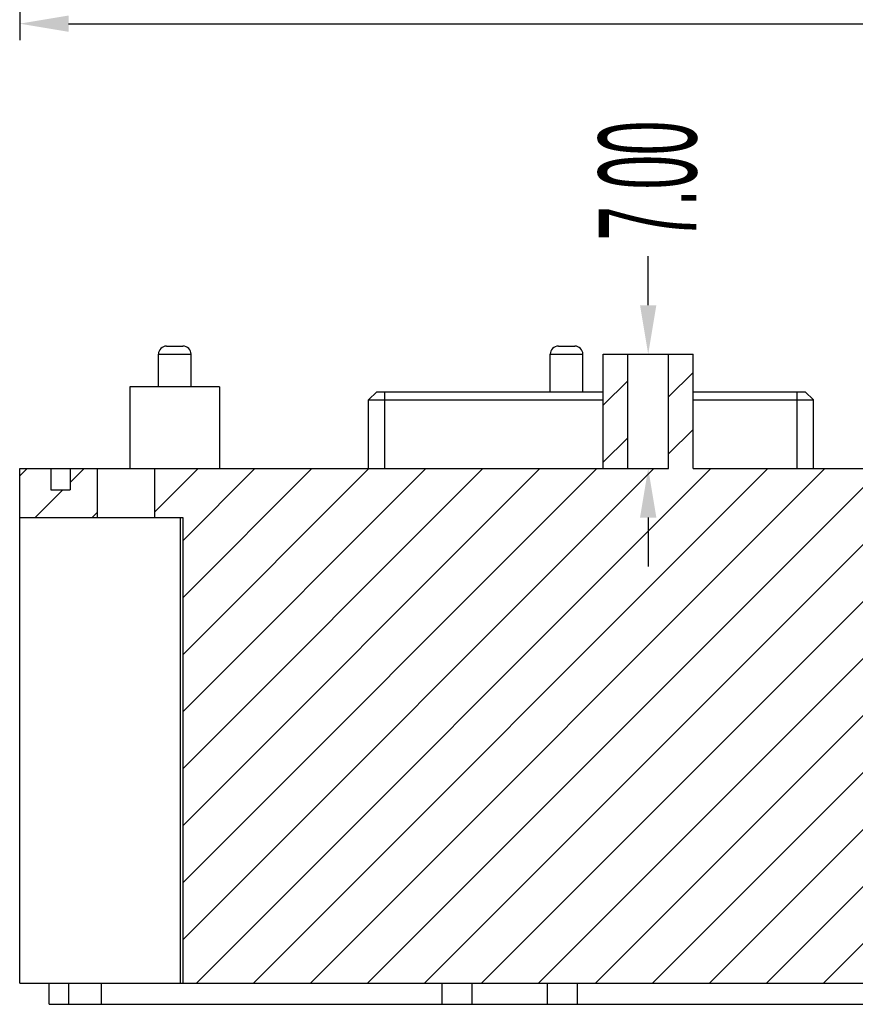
# Model space of a CAD drawing. Header units: millimetres. Extents: x 4152 to 5131, y 2288 to 2980.
# Tile 7 of 14: x 4438 to 4489, y 2538 to 2598. Entities that reach past the tile are written whole.
import ezdxf

# ---------------------------------------------------------------- set-up
doc = ezdxf.new("R2010")
doc.units = ezdxf.units.MM
doc.styles.add('SLDTEXTSTYLE1', font='TXT', dxfattribs={"width": 0.469})
doc.dimstyles.new('副本 SLDDIMSTYLE1', dxfattribs={"dimtxt": 6, "dimasz": 3, "dimexe": 1, "dimexo": 1, "dimgap": 0.875, "dimtad": 0, "dimrnd": 1e-09, "dimzin": 4, "dimdsep": 46, "dimtxsty": 'SLDTEXTSTYLE1', "dimcen": 0.09, "dimclrd": 4, "dimclre": 4, "dimclrt": 6, "dimadec": 0, "dimazin": 0, "dimtfac": 1, "dimtofl": 0, "dimtmove": 0, "dimatfit": 3, "dimfxl": 1, "dimtolj": 1, "dimtzin": 12, "dimarcsym": 0})

# ---------------------------------------------------------------- blocks, each defined once
blk = doc.blocks.new('*D463')
at = {"color": 4, "lineweight": -2, "transparency": 16777216}
for p, q in [((4598.589, 2735.681), (4598.589, 2597.033)), ((4438.089, 2662.181), (4438.089, 2597.033)), ((4441.089, 2598.033), (4511.367, 2598.033)), ((4595.589, 2598.033), (4525.311, 2598.033))]:
    blk.add_line(p, q, dxfattribs=at)
at = {"color": 4, "transparency": 16777216}
for points in [[(4441.089, 2598.533), (4441.089, 2597.533), (4438.089, 2598.033)], [(4595.589, 2598.533), (4595.589, 2597.533), (4598.589, 2598.033)]]:
    blk.add_solid(points, dxfattribs=at)
at = {"layer": 'Defpoints', "color": 0, "transparency": 16777216}
for p in [(4598.589, 2736.681), (4438.089, 2663.181), (4438.089, 2598.033)]:
    blk.add_point(p, dxfattribs=at)
at = {"color": 6, "transparency": 16777216, "insert": (4518.339, 2598.033), "char_height": 6, "attachment_point": 5, "style": 'SLDTEXTSTYLE1'}
blk.add_mtext('\\A1;160.50', dxfattribs=at)
blk = doc.blocks.new('*D404')
at = {"color": 4, "lineweight": -2, "transparency": 16777216}
for p, q in [((4476.589, 2580.793), (4476.589, 2583.793)), ((4474.839, 2577.793), (4477.589, 2577.793)), ((4472.665, 2570.793), (4477.589, 2570.793)), ((4476.589, 2567.793), (4476.589, 2564.793))]:
    blk.add_line(p, q, dxfattribs=at)
at = {"color": 4, "transparency": 16777216}
for points in [[(4476.089, 2580.793), (4477.089, 2580.793), (4476.589, 2577.793)], [(4476.089, 2567.793), (4477.089, 2567.793), (4476.589, 2570.793)]]:
    blk.add_solid(points, dxfattribs=at)
at = {"layer": 'Defpoints', "color": 0, "transparency": 16777216}
for p in [(4473.839, 2577.793), (4471.665, 2570.793), (4476.589, 2570.793)]:
    blk.add_point(p, dxfattribs=at)
at = {"color": 6, "transparency": 16777216, "insert": (4476.589, 2588.42), "char_height": 6, "attachment_point": 5, "rotation": 90, "style": 'SLDTEXTSTYLE1'}
blk.add_mtext('\\A1;7.00', dxfattribs=at)

msp = doc.modelspace()

# ---------------------------------------------------------------- hatches: boundary and pattern name
at = {"linetype": 'Continuous'}
h = msp.add_hatch(dxfattribs=at)
h.set_pattern_fill('B', color=2, scale=2.468075, angle=45, style=0, pattern_type=0)
h.set_pattern_definition([(45, (4359.8362, 2509.539), (-1.745192, 1.745192), [])])
edge = h.paths.add_edge_path()
edge.add_line((4608.089, 2568.793), (4608.089, 2570.793))
edge.add_line((4603.338, 2568.793), (4608.089, 2568.793))
edge.add_line((4603.338, 2570.793), (4603.338, 2568.793))
edge.add_line((4603.338, 2570.793), (4604.989, 2570.793))
edge.add_line((4604.989, 2570.793), (4604.989, 2569.493))
edge.add_line((4604.989, 2569.493), (4606.189, 2569.493))
edge.add_line((4606.189, 2570.793), (4606.189, 2569.493))
edge.add_line((4606.189, 2570.793), (4608.089, 2570.793))
edge = h.paths.add_edge_path()
edge.add_line((4438.089, 2567.793), (4438.089, 2570.793))
edge.add_line((4438.089, 2570.793), (4439.989, 2570.793))
edge.add_line((4439.989, 2570.793), (4439.989, 2569.493))
edge.add_line((4439.989, 2569.493), (4441.189, 2569.493))
edge.add_line((4441.189, 2570.793), (4441.189, 2569.493))
edge.add_line((4441.189, 2570.793), (4442.84, 2570.793))
edge.add_line((4442.84, 2570.793), (4442.84, 2567.793))
edge.add_line((4438.089, 2567.793), (4442.84, 2567.793))
edge = h.paths.add_edge_path()
edge.add_line((4446.34, 2570.793), (4473.839, 2570.793))
edge.add_line((4473.839, 2570.793), (4473.839, 2577.793))
edge.add_line((4475.339, 2577.793), (4473.839, 2577.793))
edge.add_line((4475.339, 2570.793), (4475.339, 2577.793))
edge.add_line((4475.339, 2570.793), (4477.839, 2570.793))
edge.add_line((4477.839, 2570.793), (4477.839, 2577.793))
edge.add_line((4479.339, 2577.793), (4477.839, 2577.793))
edge.add_line((4479.339, 2570.793), (4479.339, 2577.793))
edge.add_line((4479.339, 2570.793), (4513.664, 2570.793))
edge.add_line((4513.664, 2574.993), (4513.664, 2570.793))
edge.add_line((4514.164, 2575.493), (4513.664, 2574.993))
edge.add_line((4514.164, 2575.493), (4532.014, 2575.493))
edge.add_line((4532.014, 2575.493), (4532.514, 2574.993))
edge.add_line((4532.514, 2574.993), (4532.514, 2570.793))
edge.add_line((4532.514, 2570.793), (4566.839, 2570.793))
edge.add_line((4566.839, 2570.793), (4566.839, 2577.793))
edge.add_line((4568.339, 2577.793), (4566.839, 2577.793))
edge.add_line((4568.339, 2570.793), (4568.339, 2577.793))
edge.add_line((4568.339, 2570.793), (4570.839, 2570.793))
edge.add_line((4570.839, 2570.793), (4570.839, 2577.793))
edge.add_line((4572.339, 2577.793), (4570.839, 2577.793))
edge.add_line((4572.339, 2570.793), (4572.339, 2577.793))
edge.add_line((4572.339, 2570.793), (4577.089, 2570.793))
edge.add_line((4577.089, 2570.793), (4578.089, 2569.793))
edge.add_line((4578.089, 2555.793), (4578.089, 2569.793))
edge.add_line((4578.089, 2555.793), (4588.089, 2555.793))
edge.add_line((4588.089, 2555.793), (4588.089, 2539.293))
edge.add_line((4448.09, 2539.293), (4588.089, 2539.293))
edge.add_line((4448.09, 2567.793), (4448.09, 2539.293))
edge.add_line((4446.34, 2567.793), (4448.09, 2567.793))
edge.add_line((4446.34, 2570.793), (4446.34, 2567.793))
edge = h.paths.add_edge_path()
edge.add_line((4589.089, 2570.793), (4599.838, 2570.793))
edge.add_line((4599.838, 2570.793), (4599.838, 2568.793))
edge.add_line((4588.689, 2568.793), (4599.838, 2568.793))
edge.add_line((4588.689, 2568.793), (4588.689, 2567.793))
edge.add_line((4588.089, 2567.793), (4588.689, 2567.793))
edge.add_line((4588.089, 2567.793), (4588.089, 2569.793))
edge.add_line((4589.089, 2570.793), (4588.089, 2569.793))

# ---------------------------------------------------------------- linework, layer by layer
at = {"color": 7, "linetype": 'Continuous'}
for p, q in [((4446.589, 2575.793), (4446.589, 2577.793)), ((4446.589, 2577.793), (4448.589, 2577.793)), ((4447.089, 2578.293), (4448.089, 2578.293)), ((4448.589, 2575.793), (4448.589, 2577.793)), ((4470.589, 2575.493), (4470.589, 2577.793)), ((4470.589, 2577.793), (4472.589, 2577.793)), ((4471.089, 2578.293), (4472.089, 2578.293)), ((4472.589, 2575.493), (4472.589, 2577.793)), ((4473.839, 2570.793), (4473.839, 2577.793)), ((4473.839, 2577.793), (4479.339, 2577.793)), ((4475.339, 2570.793), (4475.339, 2577.793)), ((4477.839, 2570.793), (4477.839, 2577.793)), ((4479.339, 2570.793), (4479.339, 2577.793)), ((4444.839, 2575.793), (4444.839, 2570.793)), ((4450.338, 2575.793), (4444.84, 2575.793)), ((4450.339, 2575.793), (4450.339, 2570.793)), ((4459.964, 2575.493), (4459.464, 2574.993)), ((4459.964, 2575.493), (4473.839, 2575.493)), ((4460.464, 2570.793), (4460.464, 2575.493)), ((4479.339, 2575.493), (4486.214, 2575.493)), ((4485.714, 2570.793), (4485.714, 2575.493)), ((4486.214, 2575.493), (4486.714, 2574.993)), ((4459.464, 2570.793), (4459.464, 2574.993)), ((4459.464, 2574.993), (4473.839, 2574.993)), ((4479.339, 2574.993), (4486.714, 2574.993)), ((4486.714, 2570.793), (4486.714, 2574.993)), ((4438.089, 2539.293), (4438.089, 2570.793)), ((4438.089, 2570.793), (4473.839, 2570.793)), ((4439.989, 2570.793), (4439.989, 2569.493)), ((4441.189, 2570.793), (4441.189, 2569.493)), ((4442.84, 2570.793), (4442.84, 2567.793)), ((4446.34, 2570.793), (4446.34, 2567.793)), ((4475.339, 2570.793), (4477.839, 2570.793)), ((4479.339, 2570.793), (4513.664, 2570.793)), ((4439.989, 2569.493), (4441.189, 2569.493)), ((4438.089, 2567.793), (4448.09, 2567.793)), ((4447.913, 2567.793), (4447.913, 2539.293)), ((4448.09, 2567.793), (4448.09, 2539.293)), ((4438.089, 2539.293), (4588.089, 2539.293)), ((4439.892, 2537.993), (4439.892, 2539.293)), ((4441.091, 2537.993), (4441.091, 2539.293)), ((4443.089, 2539.293), (4443.089, 2537.993)), ((4463.943, 2539.293), (4463.943, 2537.993)), ((4465.786, 2539.293), (4465.786, 2537.993)), ((4470.392, 2539.293), (4470.392, 2537.993)), ((4472.235, 2539.293), (4472.235, 2537.993)), ((4439.892, 2537.993), (4606.287, 2537.993))]:
    msp.add_line(p, q, dxfattribs=at)
for centre, start, end in [((4447.089, 2577.793), 90, 180), ((4448.089, 2577.793), 0, 90), ((4471.089, 2577.793), 90, 180), ((4472.089, 2577.793), 0, 90)]:
    msp.add_arc(centre, 0.5, start, end, dxfattribs=at)

# ---------------------------------------------------------------- dimensions: what is measured, and where the dimension line sits
dim = msp.add_linear_dim(base=(4438.089, 2598.033), p1=(4598.589, 2736.681), p2=(4438.089, 2663.181), dimstyle='副本 SLDDIMSTYLE1')
dim.commit()
dim.dimension.update_dxf_attribs({"geometry": '*D463', "text_midpoint": (4518.339, 2598.033)})
dim = msp.add_linear_dim(base=(4476.589, 2570.793), p1=(4473.839, 2577.793), p2=(4471.665, 2570.793), angle=90, dimstyle='副本 SLDDIMSTYLE1')
dim.commit()
dim.dimension.update_dxf_attribs({"geometry": '*D404', "text_midpoint": (4476.589, 2588.42), "dimtype": 160})

doc.saveas('drawing.dxf')
